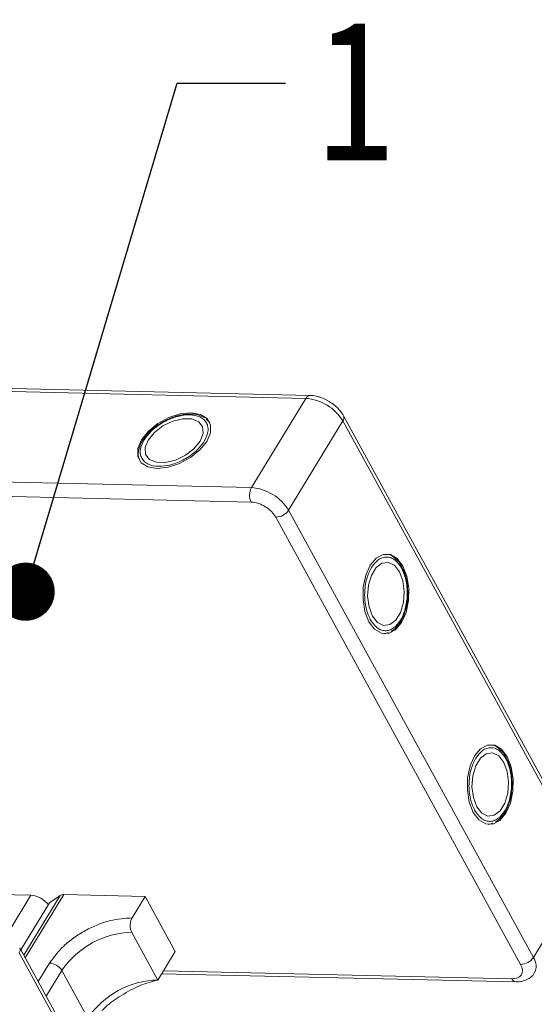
# Model space of a CAD drawing. Header units: millimetres. Extents: x 2205 to 3679, y 833 to 1866.
# Tile 85 of 86: x 3522 to 3566, y 1624 to 1709. Entities that reach past the tile are written whole.
import ezdxf

# ---------------------------------------------------------------- set-up
doc = ezdxf.new("R2010")
doc.units = ezdxf.units.MM
doc.styles.get("Standard").update_dxf_attribs({"font": '仿宋_GB2312.ttf', "width": 0.8})
doc.dimstyles.new('ISO-25.1', dxfattribs={"dimtxt": 6, "dimasz": 5, "dimexe": 3.5, "dimexo": 0.625, "dimgap": 1.5, "dimtad": 1, "dimtoh": 1, "dimtxsty": 'Standard', "dimcen": 2.5, "dimadec": 0, "dimazin": 0, "dimtfac": 1, "dimtmove": 0, "dimatfit": 3, "dimfxl": 0, "dimarcsym": 0})

msp = doc.modelspace()

# ---------------------------------------------------------------- linework, layer by layer
at = {"color": 7, "linetype": 'Continuous', "lineweight": 15}
for p, q in [((3508.934, 1677.138), (3546.674, 1676.272)), ((3547.039, 1676.522), (3509.299, 1677.388)), ((3546.674, 1676.272), (3542.006, 1668.6)), ((3538.321, 1674.303), (3538.125, 1674.477)), ((3570.955, 1636.317), (3549.918, 1674.77)), ((3538.351, 1674.283), (3538.419, 1674.192)), ((3545.195, 1666.659), (3549.864, 1674.332)), ((3549.864, 1674.332), (3570.902, 1635.878)), ((3532.825, 1672.888), (3532.718, 1672.736)), ((3542.006, 1668.6), (3476.64, 1670.1)), ((3541.977, 1667.356), (3476.611, 1668.855)), ((3565.141, 1627.609), (3544.104, 1666.062)), ((3566.233, 1628.206), (3545.195, 1666.659)), ((3555.046, 1661.537), (3554.969, 1661.706)), ((3553.492, 1656.054), (3553.378, 1656.04)), ((3553.524, 1656.07), (3553.774, 1656.153)), ((3564.013, 1645.147), (3563.936, 1645.316)), ((3562.459, 1639.664), (3562.346, 1639.65)), ((3562.491, 1639.68), (3562.741, 1639.763)), ((3570.902, 1635.878), (3566.233, 1628.206)), ((3516.231, 1633.711), (3523.055, 1633.554)), ((3523.055, 1633.554), (3521.002, 1630.18)), ((3524.657, 1632.895), (3522.197, 1628.852)), ((3522.44, 1628.408), (3525.558, 1633.532)), ((3522.568, 1628.174), (3525.878, 1633.614)), ((3524.657, 1632.895), (3525.558, 1633.532)), ((3525.878, 1633.614), (3532.863, 1633.453)), ((3531.742, 1631.612), (3532.863, 1633.453)), ((3532.863, 1633.453), (3535.449, 1628.726)), ((3533.955, 1626.27), (3531.713, 1630.368)), ((3543.131, 1590.589), (3522.093, 1629.043)), ((3535.449, 1628.726), (3533.955, 1626.27)), ((3522.039, 1628.604), (3543.077, 1590.15)), ((3524.645, 1627.729), (3523.68, 1626.142)), ((3524.369, 1624.882), (3525.709, 1627.083)), ((3527.95, 1622.985), (3525.709, 1627.083)), ((3534.441, 1627.068), (3564.394, 1626.381)), ((3534.286, 1626.814), (3564.748, 1626.115))]:
    msp.add_line(p, q, dxfattribs=at)
at = {"color": 7, "linetype": 'Continuous', "lineweight": 15, "flags": 128}
for points in [[(3536.818, 1675.036), (3535.881, 1674.938), (3534.893, 1674.616), (3533.951, 1674.101), (3533.147, 1673.443), (3532.56, 1672.706), (3532.247, 1671.963), (3532.239, 1671.287), (3532.536, 1670.743), (3533.11, 1670.385), (3533.905, 1670.248), (3534.842, 1670.345), (3535.829, 1670.668), (3536.771, 1671.183), (3537.575, 1671.841), (3538.163, 1672.578), (3538.476, 1673.321), (3538.484, 1673.997), (3538.186, 1674.541), (3537.612, 1674.899), (3536.818, 1675.036)], [(3533.134, 1672.693), (3532.873, 1672.039), (3532.911, 1671.458), (3533.245, 1671.02), (3533.834, 1670.777), (3534.608, 1670.759), (3535.472, 1670.969), (3536.323, 1671.38), (3537.058, 1671.943), (3537.588, 1672.591), (3537.85, 1673.245), (3537.811, 1673.826), (3537.477, 1674.264), (3536.888, 1674.507), (3536.115, 1674.525), (3535.251, 1674.315), (3534.4, 1673.904), (3533.665, 1673.341), (3533.134, 1672.693)], [(3555.022, 1661.857), (3554.535, 1662.5), (3553.953, 1662.845), (3553.333, 1662.86), (3552.736, 1662.542), (3552.22, 1661.922), (3551.836, 1661.062), (3551.621, 1660.046), (3551.596, 1658.972), (3551.764, 1657.947), (3552.108, 1657.07), (3552.595, 1656.427), (3553.177, 1656.082), (3553.797, 1656.068), (3554.394, 1656.386), (3554.91, 1657.005), (3555.294, 1657.865), (3555.509, 1658.882), (3555.534, 1659.955), (3555.366, 1660.981), (3555.022, 1661.857)], [(3554.723, 1661.366), (3554.287, 1661.92), (3553.765, 1662.177), (3553.218, 1662.107), (3552.713, 1661.719), (3552.311, 1661.058), (3552.06, 1660.205), (3551.991, 1659.262), (3552.111, 1658.344), (3552.407, 1657.561), (3552.843, 1657.007), (3553.365, 1656.75), (3553.912, 1656.82), (3554.417, 1657.209), (3554.819, 1657.87), (3555.07, 1658.723), (3555.139, 1659.665), (3555.019, 1660.583), (3554.723, 1661.366)], [(3563.988, 1645.468), (3563.502, 1646.11), (3562.92, 1646.455), (3562.3, 1646.47), (3561.703, 1646.152), (3561.187, 1645.532), (3560.803, 1644.672), (3560.588, 1643.656), (3560.563, 1642.582), (3560.731, 1641.557), (3561.075, 1640.68), (3561.562, 1640.037), (3562.144, 1639.692), (3562.764, 1639.678), (3563.361, 1639.996), (3563.877, 1640.615), (3564.261, 1641.475), (3564.476, 1642.492), (3564.501, 1643.565), (3564.333, 1644.591), (3563.988, 1645.468)], [(3563.69, 1644.977), (3563.254, 1645.53), (3562.732, 1645.787), (3562.185, 1645.717), (3561.68, 1645.329), (3561.278, 1644.668), (3561.027, 1643.815), (3560.958, 1642.872), (3561.078, 1641.954), (3561.374, 1641.171), (3561.81, 1640.617), (3562.332, 1640.36), (3562.879, 1640.43), (3563.384, 1640.819), (3563.786, 1641.48), (3564.037, 1642.333), (3564.106, 1643.275), (3563.986, 1644.193), (3563.69, 1644.977)]]:
    msp.add_lwpolyline(points, dxfattribs=at)
at = {"color": 7, "linetype": 'Continuous', "lineweight": 15}
for centre, radius, start, end in [((3547.06, 1676.1), 0.422, 92.68301, 155.94061), ((3546.397, 1672.225), 4.057, 31.28833, 86.07738), ((3549.535, 1674.594), 0.421, 321.38407, 25.00429), ((3543.192, 1667.95), 1.352, 151.28833, 206.07738), ((3541.728, 1664.552), 4.057, 31.28833, 86.07738), ((3544.073, 1667.414), 1.353, 271.29253, 326.07318), ((3522.904, 1631.498), 2.062, 36.71084, 85.7989), ((3525.843, 1633.082), 0.533, 86.16284, 122.32972), ((3531.881, 1622.931), 7.439, 91.29253, 146.07318), ((3521.698, 1628.868), 0.432, 322.30413, 24.49471), ((3565.111, 1628.961), 1.353, 271.29253, 326.07318), ((3565.171, 1627.461), 1.297, 332.99608, 35.04542), ((3524.553, 1626.38), 1.352, 31.28833, 86.07738), ((3534.123, 1618.833), 7.439, 91.29253, 146.07318), ((3564.802, 1626.554), 0.443, 203.0669, 262.93411)]:
    msp.add_arc(centre, radius, start, end, dxfattribs=at)
for points, knots in [([(3548.695, 1676.001), (3548.431, 1676.141), (3548.066, 1676.335), (3547.51, 1676.474), (3547.219, 1676.534), (3547.046, 1676.52), (3547.04, 1676.52)], [0, 0, 0, 0, 0.488444, 0.677599, 0.988653, 1, 1, 1, 1]), ([(3549.904, 1674.767), (3549.869, 1674.838), (3549.771, 1675.035), (3549.511, 1675.345), (3549.149, 1675.7), (3548.846, 1675.9), (3548.695, 1676.001)], [0, 0, 0, 0, 0.144277, 0.402847, 0.700432, 1, 1, 1, 1]), ([(3532.775, 1672.701), (3532.979, 1672.978), (3533.294, 1673.406), (3533.929, 1673.914), (3534.477, 1674.257), (3535.063, 1674.535), (3535.828, 1674.788), (3536.738, 1674.905), (3537.483, 1674.75), (3537.923, 1674.47), (3538.16, 1674.173), (3538.28, 1673.814), (3538.289, 1673.292), (3538.082, 1672.861), (3537.947, 1672.583)], [0, 0, 0, 0, 0.1197215, 0.184837, 0.25, 0.3151155, 0.3802785, 0.5, 0.6197215, 0.684837, 0.75, 0.8151155, 0.8802785, 1, 1, 1, 1]), ([(3537.945, 1674.638), (3537.774, 1674.719), (3537.417, 1674.887), (3536.782, 1674.947), (3536.177, 1674.896), (3535.626, 1674.775), (3535.059, 1674.59), (3534.671, 1674.395), (3534.46, 1674.289)], [0, 0, 0, 0, 0.1912901, 0.3970639, 0.559818, 0.6867563, 0.8302953, 1, 1, 1, 1]), ([(3534.46, 1674.289), (3534.179, 1674.118), (3533.785, 1673.878), (3533.3, 1673.452), (3533.012, 1673.164), (3532.868, 1672.95), (3532.825, 1672.888)], [0, 0, 0, 0, 0.431946, 0.604262, 0.884419, 1, 1, 1, 1]), ([(3532.718, 1672.736), (3532.69, 1672.698), (3532.547, 1672.502), (3532.387, 1672.129), (3532.272, 1671.63), (3532.275, 1671.211), (3532.386, 1670.999), (3532.423, 1670.931)], [0, 0, 0, 0, 0.062547, 0.320218, 0.586185, 0.865747, 1, 1, 1, 1]), ([(3537.947, 1672.583), (3537.743, 1672.306), (3537.429, 1671.878), (3536.793, 1671.37), (3536.246, 1671.027), (3535.659, 1670.749), (3534.894, 1670.496), (3533.984, 1670.379), (3533.24, 1670.534), (3532.799, 1670.814), (3532.563, 1671.111), (3532.442, 1671.47), (3532.434, 1671.992), (3532.641, 1672.423), (3532.775, 1672.701)], [0, 0, 0, 0, 0.1197215, 0.184837, 0.25, 0.3151155, 0.3802785, 0.5, 0.6197215, 0.684837, 0.75, 0.8151155, 0.8802785, 1, 1, 1, 1]), ([(3544.104, 1666.062), (3543.998, 1666.221), (3543.834, 1666.466), (3543.494, 1666.764), (3543.199, 1666.969), (3542.881, 1667.137), (3542.46, 1667.302), (3542.167, 1667.334), (3541.977, 1667.356)], [0, 0, 0, 0, 0.2394429, 0.3696359, 0.4999999, 0.6301929, 0.7605571, 1, 1, 1, 1]), ([(3552.221, 1657.254), (3552.082, 1657.569), (3551.869, 1658.055), (3551.747, 1658.86), (3551.724, 1659.506), (3551.776, 1660.152), (3551.94, 1660.941), (3552.293, 1661.788), (3552.8, 1662.355), (3553.263, 1662.596), (3553.639, 1662.653), (3554.01, 1662.578), (3554.466, 1662.324), (3554.735, 1661.929), (3554.91, 1661.673)], [0, 0, 0, 0, 0.119721, 0.184837, 0.25, 0.315115, 0.380279, 0.5, 0.619721, 0.684837, 0.75, 0.815115, 0.880279, 1, 1, 1, 1]), ([(3554.969, 1661.706), (3554.949, 1661.749), (3554.851, 1661.971), (3554.608, 1662.297), (3554.233, 1662.644), (3553.878, 1662.849), (3553.65, 1662.859), (3553.583, 1662.861)], [0, 0, 0, 0, 0.063726, 0.326043, 0.596808, 0.881417, 1, 1, 1, 1]), ([(3554.91, 1661.673), (3555.048, 1661.358), (3555.261, 1660.872), (3555.383, 1660.068), (3555.406, 1659.422), (3555.354, 1658.775), (3555.19, 1657.986), (3554.837, 1657.139), (3554.33, 1656.572), (3553.867, 1656.331), (3553.492, 1656.275), (3553.121, 1656.35), (3552.664, 1656.603), (3552.395, 1656.998), (3552.221, 1657.254)], [0, 0, 0, 0, 0.119721, 0.184837, 0.25, 0.315115, 0.380279, 0.5, 0.619721, 0.684837, 0.75, 0.815115, 0.880279, 1, 1, 1, 1]), ([(3555.442, 1659.421), (3555.435, 1659.75), (3555.424, 1660.211), (3555.297, 1660.844), (3555.192, 1661.237), (3555.079, 1661.469), (3555.046, 1661.537)], [0, 0, 0, 0, 0.432034, 0.604386, 0.884605, 1, 1, 1, 1]), ([(3554.002, 1656.228), (3554.158, 1656.336), (3554.482, 1656.561), (3554.851, 1657.081), (3555.11, 1657.631), (3555.28, 1658.168), (3555.403, 1658.751), (3555.428, 1659.185), (3555.442, 1659.421)], [0, 0, 0, 0, 0.191308, 0.39709, 0.559843, 0.686792, 0.830349, 1, 1, 1, 1]), ([(3563.936, 1645.316), (3563.916, 1645.359), (3563.818, 1645.581), (3563.575, 1645.907), (3563.2, 1646.254), (3562.845, 1646.459), (3562.617, 1646.469), (3562.55, 1646.471)], [0, 0, 0, 0, 0.063726, 0.326043, 0.596808, 0.881417, 1, 1, 1, 1]), ([(3561.187, 1640.864), (3561.049, 1641.179), (3560.836, 1641.665), (3560.714, 1642.47), (3560.691, 1643.116), (3560.743, 1643.763), (3560.907, 1644.551), (3561.26, 1645.398), (3561.767, 1645.965), (3562.23, 1646.206), (3562.605, 1646.263), (3562.976, 1646.188), (3563.433, 1645.934), (3563.702, 1645.539), (3563.876, 1645.283)], [0, 0, 0, 0, 0.119721, 0.184837, 0.25, 0.315115, 0.380279, 0.5, 0.619721, 0.684837, 0.75, 0.815115, 0.880279, 1, 1, 1, 1]), ([(3563.876, 1645.283), (3564.015, 1644.968), (3564.228, 1644.482), (3564.35, 1643.678), (3564.373, 1643.032), (3564.321, 1642.385), (3564.157, 1641.596), (3563.804, 1640.749), (3563.297, 1640.183), (3562.834, 1639.941), (3562.458, 1639.885), (3562.087, 1639.96), (3561.631, 1640.214), (3561.362, 1640.608), (3561.187, 1640.864)], [0, 0, 0, 0, 0.119721, 0.184837, 0.25, 0.315115, 0.380279, 0.5, 0.619721, 0.684837, 0.75, 0.815115, 0.880279, 1, 1, 1, 1]), ([(3564.409, 1643.031), (3564.401, 1643.36), (3564.391, 1643.821), (3564.264, 1644.454), (3564.158, 1644.847), (3564.046, 1645.079), (3564.013, 1645.147)], [0, 0, 0, 0, 0.432034, 0.604386, 0.884605, 1, 1, 1, 1]), ([(3562.968, 1639.838), (3563.125, 1639.946), (3563.449, 1640.171), (3563.818, 1640.691), (3564.077, 1641.241), (3564.247, 1641.778), (3564.37, 1642.362), (3564.395, 1642.796), (3564.409, 1643.031)], [0, 0, 0, 0, 0.191308, 0.39709, 0.559843, 0.686792, 0.830349, 1, 1, 1, 1]), ([(3531.742, 1631.612), (3531.122, 1631.572), (3530.169, 1631.511), (3528.779, 1631.038), (3527.718, 1630.541), (3526.726, 1629.915), (3525.579, 1629), (3525.013, 1628.23), (3524.645, 1627.729)], [0, 0, 0, 0, 0.239457, 0.368361, 0.5, 0.631639, 0.760543, 1, 1, 1, 1]), ([(3531.713, 1630.368), (3531.679, 1630.445), (3531.61, 1630.601), (3531.571, 1630.896), (3531.587, 1631.194), (3531.651, 1631.442), (3531.716, 1631.564), (3531.742, 1631.612)], [0, 0, 0, 0, 0.2146939, 0.4293877, 0.6440816, 0.8587754, 1, 1, 1, 1]), ([(3564.394, 1626.381), (3564.566, 1626.393), (3564.83, 1626.413), (3565.079, 1626.563), (3565.219, 1626.72), (3565.295, 1626.917), (3565.313, 1627.206), (3565.209, 1627.45), (3565.141, 1627.609)], [0, 0, 0, 0, 0.239443, 0.369636, 0.5, 0.630193, 0.760557, 1, 1, 1, 1]), ([(3529.141, 1623.635), (3529.252, 1623.744), (3529.751, 1624.234), (3530.904, 1625.022), (3532.475, 1625.887), (3533.463, 1626.143), (3533.955, 1626.27)], [0, 0, 0, 0, 0.078725, 0.3545282, 0.678962, 1, 1, 1, 1]), ([(3564.747, 1626.117), (3564.914, 1626.121), (3565.265, 1626.131), (3565.755, 1626.314), (3566.141, 1626.571), (3566.262, 1626.811), (3566.299, 1626.885)], [0, 0, 0, 0, 0.265588, 0.558647, 0.864004, 1, 1, 1, 1])]:
    msp.add_open_spline(points, degree=3, knots=knots, dxfattribs=at)

# ---------------------------------------------------------------- texts
at = {"color": 5, "lineweight": 9, "insert": (3547.664, 1708.829), "char_height": 12.1, "width": 1.815, "attachment_point": 1}
msp.add_mtext('1', dxfattribs=at)

# ---------------------------------------------------------------- leaders
at = {"color": 5, "lineweight": 9}
msp.add_leader([(3522.596, 1659.654), (3535.616, 1703.384), (3544.942, 1703.384)], dimstyle='ISO-25.1', override={"dimgap": 1.5, "dimtad": 0, "dimldrblk": 'Dot'}, dxfattribs=at)

doc.saveas('drawing.dxf')
